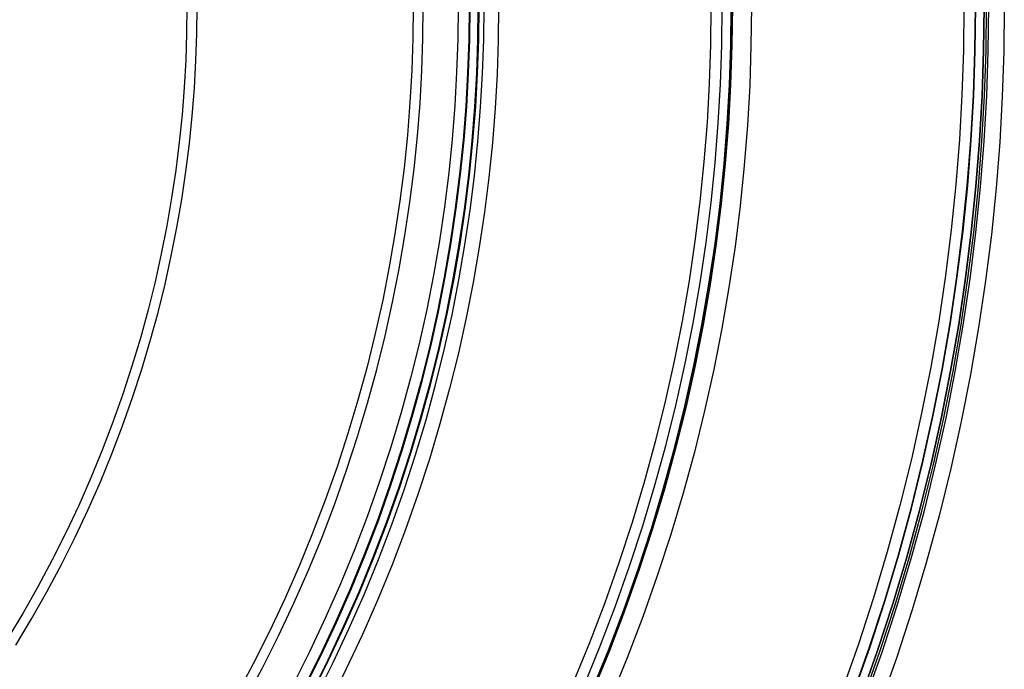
# Model space of a CAD drawing. Header units: millimetres. Extents: x 9981 to 10381, y 6395 to 6795.
# Tile 18 of 25: x 10283 to 10381, y 6529 to 6594. Entities that reach past the tile are written whole.
import ezdxf

# ---------------------------------------------------------------- set-up
doc = ezdxf.new("R2010")
doc.units = ezdxf.units.MM
doc.header["$MEASUREMENT"] = 0
doc.layers.add('0 filanca', color=1, linetype='Continuous')
doc.layers.add('0 filanca2', color=6, linetype='Continuous')

msp = doc.modelspace()

# ---------------------------------------------------------------- linework, layer by layer
at = {"layer": '0 filanca', "lineweight": -3}
for points in [[(10299.92, 6594.958), (10299.891, 6592.313), (10299.802, 6589.645), (10299.651, 6586.956), (10299.438, 6584.248), (10299.161, 6581.524), (10298.818, 6578.784), (10298.408, 6576.032), (10297.93, 6573.27), (10297.383, 6570.499), (10296.767, 6567.722), (10296.079, 6564.942), (10295.319, 6562.162), (10294.487, 6559.383), (10293.582, 6556.609), (10292.604, 6553.841), (10291.551, 6551.084), (10290.425, 6548.34), (10289.225, 6545.612), (10287.952, 6542.902), (10286.605, 6540.214), (10285.184, 6537.551), (10283.691, 6534.914), (10282.127, 6532.308)], [(10282.991, 6531.775), (10284.569, 6534.403), (10286.074, 6537.061), (10287.507, 6539.748), (10288.865, 6542.459), (10290.15, 6545.192), (10291.36, 6547.943), (10292.496, 6550.711), (10293.557, 6553.491), (10294.544, 6556.282), (10295.457, 6559.08), (10296.296, 6561.882), (10297.062, 6564.687), (10297.755, 6567.49), (10298.378, 6570.29), (10298.929, 6573.085), (10299.411, 6575.871), (10299.824, 6578.647), (10300.17, 6581.409), (10300.45, 6584.157), (10300.665, 6586.888), (10300.816, 6589.599), (10300.906, 6592.29), (10300.936, 6594.958)], [(10322.286, 6594.958), (10322.251, 6591.816), (10322.145, 6588.647), (10321.966, 6585.454), (10321.713, 6582.239), (10321.384, 6579.003), (10320.977, 6575.749), (10320.49, 6572.481), (10319.923, 6569.2), (10319.273, 6565.909), (10318.541, 6562.612), (10317.724, 6559.31), (10316.822, 6556.008), (10315.833, 6552.707), (10314.759, 6549.412), (10313.597, 6546.126), (10312.347, 6542.852), (10311.01, 6539.593), (10309.584, 6536.352), (10308.072, 6533.134), (10306.472, 6529.942), (10304.785, 6526.778)], [(10305.661, 6526.297), (10307.359, 6529.483), (10308.971, 6532.698), (10310.494, 6535.939), (10311.929, 6539.202), (10313.276, 6542.484), (10314.534, 6545.781), (10315.705, 6549.091), (10316.787, 6552.409), (10317.782, 6555.733), (10318.691, 6559.058), (10319.513, 6562.383), (10320.251, 6565.704), (10320.905, 6569.018), (10321.476, 6572.322), (10321.966, 6575.614), (10322.377, 6578.89), (10322.708, 6582.149), (10322.963, 6585.387), (10323.143, 6588.603), (10323.25, 6591.794), (10323.285, 6594.958)], [(10327.814, 6594.958), (10327.778, 6591.693), (10327.668, 6588.401), (10327.482, 6585.083), (10327.219, 6581.742), (10326.877, 6578.38), (10326.454, 6574.999), (10325.948, 6571.603), (10325.359, 6568.194), (10324.684, 6564.775), (10323.923, 6561.348), (10323.074, 6557.918), (10322.136, 6554.486), (10321.11, 6551.057), (10319.993, 6547.634), (10318.785, 6544.219), (10317.487, 6540.817), (10316.097, 6537.431), (10314.617, 6534.064), (10313.045, 6530.72), (10311.382, 6527.403)], [(10311.473, 6527.356), (10313.136, 6530.676), (10314.709, 6534.022), (10316.191, 6537.391), (10317.582, 6540.779), (10318.881, 6544.184), (10320.089, 6547.601), (10321.207, 6551.027), (10322.234, 6554.458), (10323.172, 6557.892), (10324.022, 6561.325), (10324.783, 6564.754), (10325.459, 6568.176), (10326.048, 6571.587), (10326.554, 6574.986), (10326.978, 6578.368), (10327.32, 6581.733), (10327.584, 6585.076), (10327.769, 6588.396), (10327.879, 6591.691), (10327.916, 6594.958)], [(10312.195, 6526.982), (10313.868, 6530.32), (10315.449, 6533.685), (10316.939, 6537.073), (10318.338, 6540.48), (10319.644, 6543.903), (10320.859, 6547.339), (10321.983, 6550.784), (10323.016, 6554.235), (10323.959, 6557.687), (10324.813, 6561.139), (10325.579, 6564.587), (10326.258, 6568.028), (10326.851, 6571.458), (10327.36, 6574.875), (10327.786, 6578.277), (10328.13, 6581.66), (10328.395, 6585.022), (10328.582, 6588.36), (10328.693, 6591.673), (10328.729, 6594.958)], [(10312.195, 6526.982), (10313.868, 6530.32), (10315.449, 6533.685), (10316.939, 6537.073), (10318.338, 6540.48), (10319.644, 6543.903), (10320.859, 6547.339), (10321.983, 6550.784), (10323.016, 6554.235), (10323.959, 6557.687), (10324.813, 6561.139), (10325.579, 6564.587), (10326.258, 6568.028), (10326.851, 6571.458), (10327.36, 6574.875), (10327.786, 6578.277), (10328.13, 6581.66), (10328.395, 6585.022), (10328.582, 6588.36), (10328.693, 6591.673), (10328.729, 6594.958)], [(10312.259, 6526.95), (10313.932, 6530.289), (10315.515, 6533.655), (10317.005, 6537.045), (10318.404, 6540.454), (10319.712, 6543.879), (10320.927, 6547.316), (10322.051, 6550.763), (10323.085, 6554.215), (10324.029, 6557.669), (10324.883, 6561.123), (10325.649, 6564.572), (10326.329, 6568.014), (10326.922, 6571.446), (10327.431, 6574.865), (10327.857, 6578.269), (10328.202, 6581.653), (10328.467, 6585.017), (10328.654, 6588.357), (10328.764, 6591.671), (10328.801, 6594.958)], [(10312.697, 6526.723), (10314.376, 6530.073), (10315.964, 6533.451), (10317.46, 6536.852), (10318.863, 6540.272), (10320.175, 6543.708), (10321.394, 6547.157), (10322.522, 6550.615), (10323.56, 6554.079), (10324.506, 6557.545), (10325.364, 6561.01), (10326.133, 6564.471), (10326.814, 6567.925), (10327.409, 6571.368), (10327.92, 6574.798), (10328.348, 6578.213), (10328.693, 6581.609), (10328.959, 6584.984), (10329.147, 6588.335), (10329.258, 6591.661), (10329.294, 6594.958)], [(10339.123, 6527.645), (10340.749, 6531.608), (10342.268, 6535.589), (10343.681, 6539.584), (10344.988, 6543.59), (10346.189, 6547.602), (10347.286, 6551.618), (10348.279, 6555.632), (10349.17, 6559.641), (10349.959, 6563.642), (10350.649, 6567.631), (10351.241, 6571.604), (10351.736, 6575.56), (10352.136, 6579.494), (10352.444, 6583.403), (10352.661, 6587.286), (10352.79, 6591.138), (10352.833, 6594.958)], [(10339.948, 6527.295), (10341.582, 6531.278), (10343.11, 6535.279), (10344.53, 6539.296), (10345.843, 6543.322), (10347.051, 6547.356), (10348.154, 6551.392), (10349.152, 6555.427), (10350.047, 6559.457), (10350.841, 6563.478), (10351.534, 6567.488), (10352.129, 6571.483), (10352.627, 6575.459), (10353.029, 6579.413), (10353.339, 6583.343), (10353.557, 6587.246), (10353.686, 6591.118), (10353.729, 6594.958)], [(10353.844, 6594.958), (10353.801, 6591.116), (10353.671, 6587.241), (10353.453, 6583.335), (10353.143, 6579.403), (10352.74, 6575.446), (10352.242, 6571.467), (10351.647, 6567.47), (10350.953, 6563.458), (10350.159, 6559.433), (10349.263, 6555.401), (10348.264, 6551.363), (10347.161, 6547.324), (10345.953, 6543.288), (10344.638, 6539.259), (10343.217, 6535.24), (10341.689, 6531.236), (10340.053, 6527.25)], [(10365.767, 6526.952), (10367.385, 6531.529), (10368.882, 6536.117), (10370.258, 6540.714), (10371.515, 6545.313), (10372.652, 6549.911), (10373.673, 6554.503), (10374.577, 6559.086), (10375.367, 6563.655), (10376.045, 6568.207), (10376.612, 6572.738), (10377.071, 6577.244), (10377.423, 6581.723), (10377.672, 6586.17), (10377.82, 6590.582), (10377.868, 6594.958)], [(10365.801, 6526.94), (10367.42, 6531.517), (10368.917, 6536.107), (10370.294, 6540.704), (10371.55, 6545.304), (10372.688, 6549.902), (10373.709, 6554.496), (10374.613, 6559.079), (10375.403, 6563.649), (10376.081, 6568.202), (10376.648, 6572.734), (10377.107, 6577.241), (10377.46, 6581.72), (10377.709, 6586.168), (10377.856, 6590.582), (10377.905, 6594.958)], [(10366.575, 6526.655), (10368.2, 6531.252), (10369.704, 6535.861), (10371.086, 6540.477), (10372.348, 6545.096), (10373.49, 6549.714), (10374.515, 6554.327), (10375.424, 6558.929), (10376.217, 6563.519), (10376.898, 6568.09), (10377.467, 6572.641), (10377.928, 6577.167), (10378.282, 6581.665), (10378.532, 6586.131), (10378.68, 6590.563), (10378.729, 6594.958)], [(10366.575, 6526.655), (10368.2, 6531.252), (10369.704, 6535.861), (10371.086, 6540.477), (10372.348, 6545.096), (10373.49, 6549.714), (10374.515, 6554.327), (10375.424, 6558.929), (10376.217, 6563.519), (10376.898, 6568.09), (10377.467, 6572.641), (10377.928, 6577.167), (10378.282, 6581.665), (10378.532, 6586.131), (10378.68, 6590.563), (10378.729, 6594.958)], [(10366.8, 6526.573), (10368.427, 6531.175), (10369.933, 6535.789), (10371.316, 6540.411), (10372.58, 6545.036), (10373.724, 6549.659), (10374.75, 6554.277), (10375.659, 6558.886), (10376.454, 6563.481), (10377.135, 6568.058), (10377.705, 6572.614), (10378.167, 6577.145), (10378.521, 6581.649), (10378.772, 6586.121), (10378.92, 6590.558), (10378.969, 6594.958)], [(10367.01, 6526.495), (10368.639, 6531.103), (10370.146, 6535.722), (10371.532, 6540.349), (10372.796, 6544.979), (10373.942, 6549.608), (10374.969, 6554.231), (10375.879, 6558.845), (10376.675, 6563.445), (10377.357, 6568.028), (10377.928, 6572.589), (10378.39, 6577.125), (10378.745, 6581.634), (10378.995, 6586.111), (10379.144, 6590.553), (10379.192, 6594.958)]]:
    msp.add_lwpolyline(points, dxfattribs=at)
at = {"layer": '0 filanca2', "lineweight": -3}
for points in [[(10326.729, 6594.958), (10326.693, 6591.717), (10326.584, 6588.449), (10326.4, 6585.156), (10326.138, 6581.839), (10325.799, 6578.502), (10325.379, 6575.147), (10324.877, 6571.775), (10324.292, 6568.391), (10323.622, 6564.997), (10322.866, 6561.596), (10322.024, 6558.191), (10321.093, 6554.785), (10320.074, 6551.381), (10318.966, 6547.983), (10317.767, 6544.593), (10316.478, 6541.216), (10315.099, 6537.855), (10313.629, 6534.513), (10312.069, 6531.194), (10310.419, 6527.901)], [(10328.729, 6594.958), (10328.693, 6591.673), (10328.582, 6588.36), (10328.395, 6585.022), (10328.13, 6581.66), (10327.786, 6578.277), (10327.36, 6574.875), (10326.851, 6571.458), (10326.258, 6568.028), (10325.579, 6564.587), (10324.813, 6561.139), (10323.959, 6557.687), (10323.016, 6554.235), (10321.983, 6550.784), (10320.859, 6547.339), (10319.644, 6543.903), (10318.338, 6540.48), (10316.939, 6537.073), (10315.449, 6533.685), (10313.868, 6530.32), (10312.195, 6526.982)], [(10328.729, 6594.958), (10328.693, 6591.673), (10328.582, 6588.36), (10328.395, 6585.022), (10328.13, 6581.66), (10327.786, 6578.277), (10327.36, 6574.875), (10326.851, 6571.458), (10326.258, 6568.028), (10325.579, 6564.587), (10324.813, 6561.139), (10323.959, 6557.687), (10323.016, 6554.235), (10321.983, 6550.784), (10320.859, 6547.339), (10319.644, 6543.903), (10318.338, 6540.48), (10316.939, 6537.073), (10315.449, 6533.685), (10313.868, 6530.32), (10312.195, 6526.982)], [(10330.729, 6594.958), (10330.692, 6591.629), (10330.58, 6588.271), (10330.391, 6584.887), (10330.122, 6581.48), (10329.773, 6578.051), (10329.342, 6574.604), (10328.826, 6571.14), (10328.225, 6567.664), (10327.537, 6564.177), (10326.76, 6560.682), (10325.895, 6557.184), (10324.939, 6553.684), (10323.892, 6550.187), (10322.753, 6546.696), (10321.521, 6543.213), (10320.197, 6539.744), (10318.78, 6536.29), (10317.27, 6532.857), (10315.667, 6529.447), (10313.972, 6526.064)], [(10351.729, 6594.958), (10351.687, 6591.163), (10351.559, 6587.335), (10351.343, 6583.477), (10351.037, 6579.593), (10350.639, 6575.684), (10350.147, 6571.754), (10349.56, 6567.806), (10348.874, 6563.842), (10348.09, 6559.867), (10347.205, 6555.884), (10346.218, 6551.895), (10345.128, 6547.906), (10343.935, 6543.919), (10342.636, 6539.939), (10341.232, 6535.969), (10339.723, 6532.014), (10338.107, 6528.077)], [(10353.729, 6594.958), (10353.686, 6591.118), (10353.557, 6587.246), (10353.339, 6583.343), (10353.029, 6579.413), (10352.627, 6575.459), (10352.129, 6571.483), (10351.534, 6567.488), (10350.841, 6563.478), (10350.047, 6559.457), (10349.152, 6555.427), (10348.154, 6551.392), (10347.051, 6547.356), (10345.843, 6543.322), (10344.53, 6539.296), (10343.11, 6535.279), (10341.582, 6531.278), (10339.948, 6527.295)], [(10353.729, 6594.958), (10353.686, 6591.118), (10353.557, 6587.246), (10353.339, 6583.343), (10353.029, 6579.413), (10352.627, 6575.459), (10352.129, 6571.483), (10351.534, 6567.488), (10350.841, 6563.478), (10350.047, 6559.457), (10349.152, 6555.427), (10348.154, 6551.392), (10347.051, 6547.356), (10345.843, 6543.322), (10344.53, 6539.296), (10343.11, 6535.279), (10341.582, 6531.278), (10339.948, 6527.295)], [(10355.729, 6594.958), (10355.686, 6591.074), (10355.555, 6587.157), (10355.334, 6583.209), (10355.021, 6579.234), (10354.614, 6575.233), (10354.11, 6571.211), (10353.509, 6567.171), (10352.807, 6563.115), (10352.005, 6559.046), (10351.099, 6554.97), (10350.089, 6550.888), (10348.974, 6546.805), (10347.752, 6542.725), (10346.423, 6538.652), (10344.987, 6534.589), (10343.442, 6530.541), (10341.789, 6526.513)], [(10376.729, 6594.958), (10376.681, 6590.608), (10376.534, 6586.22), (10376.287, 6581.799), (10375.936, 6577.347), (10375.48, 6572.866), (10374.916, 6568.362), (10374.242, 6563.836), (10373.457, 6559.293), (10372.558, 6554.737), (10371.543, 6550.171), (10370.412, 6545.6), (10369.163, 6541.027), (10367.795, 6536.457), (10366.307, 6531.895), (10364.698, 6527.345)], [(10378.729, 6594.958), (10378.68, 6590.563), (10378.532, 6586.131), (10378.282, 6581.665), (10377.928, 6577.167), (10377.467, 6572.641), (10376.898, 6568.09), (10376.217, 6563.519), (10375.424, 6558.929), (10374.515, 6554.327), (10373.49, 6549.714), (10372.348, 6545.096), (10371.086, 6540.477), (10369.704, 6535.861), (10368.2, 6531.252), (10366.575, 6526.655)], [(10378.729, 6594.958), (10378.68, 6590.563), (10378.532, 6586.131), (10378.282, 6581.665), (10377.928, 6577.167), (10377.467, 6572.641), (10376.898, 6568.09), (10376.217, 6563.519), (10375.424, 6558.929), (10374.515, 6554.327), (10373.49, 6549.714), (10372.348, 6545.096), (10371.086, 6540.477), (10369.704, 6535.861), (10368.2, 6531.252), (10366.575, 6526.655)], [(10380.729, 6594.958), (10380.68, 6590.519), (10380.53, 6586.042), (10380.278, 6581.53), (10379.92, 6576.987), (10379.455, 6572.416), (10378.879, 6567.819), (10378.192, 6563.201), (10377.39, 6558.565), (10376.473, 6553.916), (10375.438, 6549.257), (10374.283, 6544.592), (10373.009, 6539.926), (10371.613, 6535.264), (10370.094, 6530.608), (10368.452, 6525.965)]]:
    msp.add_lwpolyline(points, dxfattribs=at)

doc.saveas('drawing.dxf')
